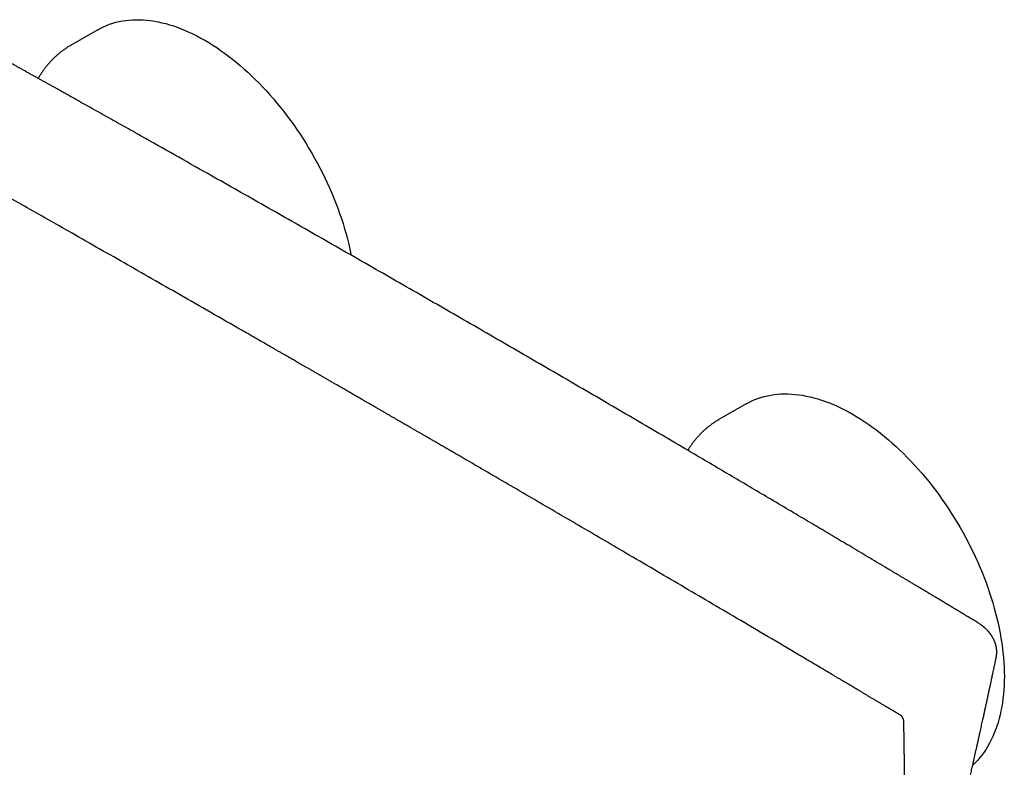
# Model space of a CAD drawing. Header units: millimetres. Extents: x 8 to 904, y 12 to 416.
# Tile 13 of 17: x 737 to 898, y 142 to 264. Entities that reach past the tile are written whole.
import ezdxf

# ---------------------------------------------------------------- set-up
doc = ezdxf.new("R2010")
doc.units = ezdxf.units.MM

msp = doc.modelspace()

# ---------------------------------------------------------------- linework, layer by layer
at = {"color": 7, "linetype": 'Continuous', "lineweight": 30}
for p, q in [((749.72, 262.4), (745.25, 259.82)), ((855.79, 201.17), (851.31, 198.59))]:
    msp.add_line(p, q, dxfattribs=at)
at = {"color": 7, "linetype": 'Continuous', "lineweight": 30, "flags": 128}
for points in [[(749.72, 262.4), (750.19, 262.65), (750.66, 262.89), (751.15, 263.1), (751.65, 263.29), (752.15, 263.46), (752.67, 263.61), (753.2, 263.73), (753.74, 263.84), (754.29, 263.92), (754.85, 263.98), (755.41, 264.02), (755.99, 264.04), (756.57, 264.03), (757.15, 264.01), (757.75, 263.96), (758.35, 263.89), (758.96, 263.8), (759.57, 263.68), (760.19, 263.55), (760.82, 263.39), (761.44, 263.21), (762.08, 263.01), (762.71, 262.79), (763.35, 262.55), (763.99, 262.29), (764.63, 262), (765.28, 261.7), (765.93, 261.37), (766.57, 261.03), (767.22, 260.67), (767.87, 260.28), (768.52, 259.88), (769.16, 259.46), (769.81, 259.02), (770.45, 258.56), (771.09, 258.08), (771.73, 257.58), (772.37, 257.07), (773, 256.54), (773.63, 255.99), (774.25, 255.43), (774.87, 254.85), (775.48, 254.26), (776.09, 253.65), (776.69, 253.02), (777.29, 252.38), (777.88, 251.73), (778.46, 251.06), (779.03, 250.39), (779.6, 249.69), (780.15, 248.99), (780.7, 248.27), (781.24, 247.55), (781.77, 246.81), (782.29, 246.06), (782.8, 245.31), (783.29, 244.54), (783.78, 243.77), (784.26, 242.98), (784.72, 242.19), (785.17, 241.4), (785.61, 240.59), (786.04, 239.78), (786.45, 238.97), (786.86, 238.15), (787.24, 237.33), (787.62, 236.5), (787.98, 235.67), (788.32, 234.84), (788.65, 234), (788.97, 233.17), (789.27, 232.33), (789.56, 231.5), (789.83, 230.66), (790.09, 229.82), (790.33, 228.99), (790.55, 228.16), (790.76, 227.33), (790.95, 226.51), (791.13, 225.68), (791.16, 225.5)], [(855.79, 201.17), (856.25, 201.42), (856.73, 201.65), (857.21, 201.87), (857.71, 202.06), (858.22, 202.23), (858.74, 202.38), (859.27, 202.5), (859.81, 202.61), (860.36, 202.69), (860.91, 202.75), (861.48, 202.79), (862.05, 202.81), (862.63, 202.8), (863.22, 202.78), (863.82, 202.73), (864.42, 202.66), (865.03, 202.57), (865.64, 202.45), (866.26, 202.32), (866.88, 202.16), (867.51, 201.98), (868.14, 201.78), (868.78, 201.56), (869.41, 201.32), (870.06, 201.06), (870.7, 200.77), (871.34, 200.47), (871.99, 200.14), (872.64, 199.8), (873.29, 199.44), (873.93, 199.05), (874.58, 198.65), (875.23, 198.23), (875.87, 197.79), (876.52, 197.33), (877.16, 196.85), (877.8, 196.35), (878.43, 195.84), (879.06, 195.31), (879.69, 194.76), (880.32, 194.2), (880.93, 193.62), (881.55, 193.03), (882.16, 192.42), (882.76, 191.79), (883.35, 191.15), (883.94, 190.5), (884.52, 189.83), (885.1, 189.16), (885.66, 188.46), (886.22, 187.76), (886.77, 187.04), (887.3, 186.32), (887.83, 185.58), (888.35, 184.83), (888.86, 184.08), (889.36, 183.31), (889.85, 182.53), (890.32, 181.75), (890.79, 180.96), (891.24, 180.17), (891.68, 179.36), (892.11, 178.55), (892.52, 177.74), (892.92, 176.92), (893.31, 176.1), (893.68, 175.27), (894.04, 174.44), (894.39, 173.61), (894.72, 172.77), (895.04, 171.94), (895.34, 171.1), (895.62, 170.26), (895.9, 169.43), (896.15, 168.59), (896.39, 167.76), (896.62, 166.93), (896.82, 166.1), (897.02, 165.27), (897.19, 164.45), (897.35, 163.64), (897.49, 162.82), (897.62, 162.02), (897.73, 161.22), (897.82, 160.42), (897.9, 159.64), (897.96, 158.86), (898, 158.08), (898.03, 157.32), (898.04, 156.57), (898.03, 155.83), (898, 155.09), (897.96, 154.37), (897.9, 153.66), (897.82, 152.96), (897.73, 152.27), (897.62, 151.6), (897.49, 150.94), (897.35, 150.29), (897.19, 149.66), (897.02, 149.04), (896.82, 148.44), (896.62, 147.85), (896.39, 147.28), (896.15, 146.72), (895.9, 146.18), (895.62, 145.66), (895.34, 145.15), (895.04, 144.66), (894.72, 144.19), (894.39, 143.74), (894.04, 143.31), (893.68, 142.89), (893.31, 142.5), (892.92, 142.12), (892.87, 142.08)]]:
    msp.add_lwpolyline(points, dxfattribs=at)
at = {"color": 7, "linetype": 'Continuous', "lineweight": 30}
for points, knots in [([(893.64, 165.39), (893.42, 165.53), (892.97, 165.8), (892.31, 166.2), (891.65, 166.6), (891, 166.99), (890.36, 167.37), (889.74, 167.74), (889.15, 168.1), (888.58, 168.44), (888.02, 168.78), (887.47, 169.11), (886.91, 169.44), (886.34, 169.78), (885.76, 170.13), (885.2, 170.47), (884.64, 170.8), (884.1, 171.12), (883.58, 171.44), (883.06, 171.74), (882.58, 172.03), (882.12, 172.31), (881.69, 172.56), (881.28, 172.81), (880.87, 173.06), (880.07, 173.53), (878.94, 174.21), (877.48, 175.07), (876.09, 175.9), (874.7, 176.73), (873.32, 177.56), (871.94, 178.37), (870.58, 179.18), (869.23, 179.99), (867.87, 180.79), (866.52, 181.6), (863.47, 183.4), (858.72, 186.21), (852.28, 190.02), (845.1, 194.24), (837.19, 198.88), (828.54, 203.93), (819.88, 208.96), (811.17, 214), (802.4, 219.06), (793.57, 224.12), (784.74, 229.17), (775.9, 234.2), (768.18, 238.57), (761.6, 242.29), (757.49, 244.61), (754.72, 246.17), (753.29, 246.96), (751.88, 247.76), (750.48, 248.54), (749.09, 249.32), (747.74, 250.08), (746.42, 250.81), (745.46, 251.36), (744.81, 251.72), (744.48, 251.9), (744.14, 252.09), (743.79, 252.29), (743.42, 252.49), (743.05, 252.7), (742.66, 252.92), (742.26, 253.15), (741.84, 253.38), (741.41, 253.62), (740.97, 253.87), (740.52, 254.12), (740.07, 254.37), (739.61, 254.62), (739.14, 254.88), (738.66, 255.15), (738.16, 255.43), (737.64, 255.72), (737.09, 256.03), (736.53, 256.34), (735.96, 256.66), (735.37, 256.98), (734.78, 257.31), (734.19, 257.64), (733.6, 257.97), (733, 258.3), (732.38, 258.65), (731.75, 258.99), (731.12, 259.35), (730.47, 259.71), (729.8, 260.08), (729.13, 260.45), (728.45, 260.83), (727.76, 261.22), (727.06, 261.6), (726.35, 261.99), (725.88, 262.25), (725.64, 262.38)], [0, 0, 0, 0, 0.004024, 0.008034, 0.012001, 0.015899, 0.019723, 0.023478, 0.026955, 0.030371, 0.033726, 0.037019, 0.040252, 0.043787, 0.047246, 0.050628, 0.053935, 0.057165, 0.060318, 0.063396, 0.066397, 0.069021, 0.071584, 0.074086, 0.076528, 0.078948, 0.088402, 0.096772, 0.105073, 0.113425, 0.121708, 0.12992, 0.138063, 0.146152, 0.154237, 0.162323, 0.170409, 0.208911, 0.247414, 0.285917, 0.337483, 0.38905, 0.440616, 0.492182, 0.544686, 0.59719, 0.649694, 0.702198, 0.754701, 0.787044, 0.819386, 0.827857, 0.836296, 0.844669, 0.852974, 0.861211, 0.869382, 0.877008, 0.884574, 0.886545, 0.888513, 0.890505, 0.892576, 0.894726, 0.896955, 0.899264, 0.901652, 0.90412, 0.906668, 0.909294, 0.912, 0.914625, 0.91732, 0.920085, 0.922921, 0.925828, 0.928988, 0.932228, 0.935547, 0.938945, 0.942423, 0.945981, 0.949407, 0.952905, 0.956473, 0.960112, 0.963821, 0.967601, 0.971452, 0.975373, 0.979365, 0.983427, 0.987489, 0.991621, 0.9958, 1, 1, 1, 1]), ([(745.25, 259.82), (745.22, 259.8), (745.12, 259.74), (744.94, 259.64), (744.72, 259.5), (744.51, 259.36), (744.29, 259.21), (744.08, 259.06), (743.87, 258.91), (743.67, 258.75), (743.46, 258.59), (743.26, 258.42), (743.07, 258.25), (742.87, 258.08), (742.68, 257.9), (742.49, 257.72), (742.3, 257.53), (742.11, 257.34), (741.93, 257.14), (741.75, 256.94), (741.57, 256.74), (741.4, 256.53), (741.23, 256.32), (741.06, 256.11), (740.9, 255.89), (740.74, 255.66), (740.58, 255.44), (740.42, 255.2), (740.27, 254.97), (740.12, 254.73), (740.01, 254.55), (739.96, 254.45), (739.95, 254.43)], [0, 0, 0, 0, 0.012899, 0.047134, 0.08139, 0.115671, 0.149982, 0.184327, 0.21871, 0.253138, 0.287613, 0.32214, 0.356724, 0.391368, 0.426077, 0.460854, 0.495702, 0.530626, 0.565629, 0.600712, 0.63588, 0.671134, 0.706477, 0.74191, 0.777435, 0.813055, 0.848768, 0.884577, 0.920482, 0.956483, 0.992579, 1, 1, 1, 1]), ([(789.8, 203.7), (789.61, 203.81), (789.24, 204.02), (788.7, 204.34), (788.16, 204.65), (787.64, 204.95), (787.14, 205.24), (786.65, 205.52), (786.17, 205.79), (785.71, 206.06), (785.26, 206.32), (784.82, 206.57), (784.39, 206.82), (783.97, 207.06), (783.56, 207.3), (783.17, 207.52), (782.79, 207.74), (782.42, 207.95), (782.07, 208.16), (781.73, 208.35), (781.4, 208.54), (781.09, 208.72), (780.79, 208.9), (780.5, 209.06), (780.23, 209.22), (779.98, 209.36), (779.75, 209.49), (779.53, 209.62), (779.3, 209.75), (779.08, 209.88), (778.63, 210.14), (777.95, 210.53), (777.03, 211.06), (776.11, 211.59), (775.17, 212.13), (774.23, 212.67), (771.9, 214), (768.19, 216.13), (761.77, 219.81), (754.01, 224.24), (745.38, 229.15), (737.21, 233.8), (729.5, 238.16), (723.29, 241.67), (719.45, 243.84), (717.97, 244.67), (717.34, 245.02), (716.72, 245.37), (716.1, 245.72), (715.49, 246.07), (714.88, 246.41), (714.29, 246.74), (713.71, 247.07), (713.14, 247.39), (712.58, 247.7), (712.16, 247.94), (711.86, 248.11), (711.68, 248.21), (711.5, 248.31), (711.31, 248.42), (711.1, 248.53), (710.89, 248.65), (710.67, 248.78), (710.42, 248.91), (710.16, 249.06), (709.89, 249.21), (709.61, 249.37), (709.3, 249.54), (708.97, 249.73), (708.62, 249.93), (708.26, 250.13), (707.88, 250.35), (707.48, 250.57), (707.08, 250.79), (706.66, 251.03), (706.23, 251.27), (705.78, 251.52), (705.32, 251.78), (704.85, 252.04), (704.37, 252.31), (703.87, 252.59), (703.36, 252.88), (702.83, 253.17), (702.29, 253.48), (701.72, 253.8), (701.13, 254.13), (700.52, 254.47), (699.9, 254.82), (699.27, 255.17), (698.84, 255.41), (698.62, 255.54)], [0, 0, 0, 0, 0.00614, 0.012138, 0.017993, 0.023706, 0.029276, 0.034609, 0.039804, 0.044862, 0.049783, 0.054662, 0.059399, 0.063993, 0.068444, 0.072751, 0.076916, 0.080938, 0.084817, 0.088553, 0.092146, 0.095596, 0.098904, 0.102068, 0.105089, 0.107733, 0.110257, 0.112684, 0.115107, 0.117537, 0.119973, 0.129923, 0.139974, 0.150128, 0.160385, 0.170743, 0.181163, 0.236988, 0.292813, 0.3925, 0.492187, 0.57677, 0.661354, 0.745937, 0.78095, 0.787828, 0.794705, 0.801555, 0.808291, 0.815041, 0.821667, 0.828169, 0.834546, 0.840798, 0.846927, 0.85293, 0.854789, 0.856709, 0.858724, 0.860836, 0.863043, 0.865347, 0.867746, 0.870496, 0.873363, 0.876345, 0.879444, 0.882659, 0.886384, 0.890254, 0.894269, 0.898428, 0.902732, 0.907181, 0.911775, 0.916513, 0.921396, 0.926423, 0.931596, 0.936913, 0.942374, 0.947981, 0.953732, 0.959627, 0.965959, 0.97245, 0.979099, 0.985907, 0.992874, 1, 1, 1, 1]), ([(880.98, 150.26), (880.79, 150.37), (880.42, 150.59), (879.88, 150.92), (879.34, 151.23), (878.82, 151.54), (878.32, 151.84), (877.83, 152.14), (877.35, 152.42), (876.89, 152.69), (876.44, 152.96), (876, 153.22), (875.57, 153.48), (875.15, 153.73), (874.74, 153.97), (874.35, 154.2), (873.97, 154.43), (873.6, 154.64), (873.25, 154.85), (872.91, 155.06), (872.58, 155.25), (872.27, 155.44), (871.97, 155.62), (871.68, 155.79), (871.41, 155.95), (871.16, 156.09), (870.93, 156.23), (870.71, 156.36), (870.48, 156.49), (870.26, 156.63), (869.81, 156.89), (869.13, 157.3), (868.21, 157.84), (867.29, 158.39), (866.35, 158.94), (865.41, 159.5), (863.08, 160.88), (859.37, 163.07), (852.95, 166.86), (845.19, 171.43), (836.56, 176.5), (828.39, 181.28), (820.68, 185.78), (814.47, 189.4), (810.63, 191.64), (809.15, 192.5), (808.52, 192.86), (807.9, 193.22), (807.28, 193.58), (806.67, 193.94), (806.06, 194.29), (805.47, 194.63), (804.89, 194.97), (804.32, 195.3), (803.76, 195.62), (803.34, 195.87), (803.04, 196.04), (802.86, 196.14), (802.68, 196.25), (802.49, 196.36), (802.29, 196.48), (802.08, 196.6), (801.85, 196.73), (801.6, 196.87), (801.34, 197.02), (801.07, 197.18), (800.79, 197.35), (800.48, 197.52), (800.16, 197.71), (799.8, 197.92), (799.44, 198.13), (799.06, 198.35), (798.66, 198.58), (798.26, 198.81), (797.84, 199.05), (797.41, 199.3), (796.96, 199.56), (796.5, 199.83), (796.03, 200.1), (795.55, 200.38), (795.05, 200.67), (794.54, 200.96), (794.01, 201.27), (793.47, 201.58), (792.9, 201.91), (792.31, 202.25), (791.7, 202.6), (791.08, 202.96), (790.44, 203.33), (790.02, 203.58), (789.8, 203.7)], [0, 0, 0, 0, 0.00614, 0.012137, 0.017993, 0.023706, 0.029276, 0.034609, 0.039804, 0.044862, 0.049783, 0.054662, 0.059399, 0.063993, 0.068444, 0.072751, 0.076916, 0.080938, 0.084817, 0.088553, 0.092146, 0.095596, 0.098904, 0.102068, 0.105089, 0.107733, 0.110257, 0.112684, 0.115107, 0.117537, 0.119973, 0.129923, 0.139974, 0.150128, 0.160385, 0.170743, 0.181163, 0.236988, 0.292813, 0.3925, 0.492187, 0.576771, 0.661354, 0.745937, 0.78095, 0.787828, 0.794706, 0.801555, 0.808291, 0.815041, 0.821667, 0.828169, 0.834546, 0.840799, 0.846927, 0.85293, 0.85479, 0.856709, 0.858724, 0.860836, 0.863043, 0.865347, 0.867746, 0.870496, 0.873363, 0.876345, 0.879444, 0.882659, 0.886384, 0.890254, 0.894269, 0.898428, 0.902732, 0.907181, 0.911775, 0.916513, 0.921396, 0.926423, 0.931595, 0.936912, 0.942374, 0.94798, 0.953732, 0.959627, 0.965959, 0.97245, 0.979099, 0.985907, 0.992874, 1, 1, 1, 1]), ([(851.31, 198.59), (851.29, 198.57), (851.18, 198.51), (851.01, 198.4), (850.79, 198.27), (850.57, 198.13), (850.36, 197.98), (850.15, 197.83), (849.94, 197.68), (849.73, 197.52), (849.53, 197.36), (849.33, 197.19), (849.13, 197.02), (848.93, 196.85), (848.74, 196.67), (848.55, 196.49), (848.36, 196.3), (848.18, 196.11), (848, 195.91), (847.82, 195.71), (847.64, 195.51), (847.47, 195.3), (847.3, 195.09), (847.13, 194.88), (846.96, 194.66), (846.8, 194.43), (846.64, 194.21), (846.49, 193.97), (846.35, 193.76), (846.27, 193.63), (846.23, 193.57)], [0, 0, 0, 0, 0.013645, 0.049859, 0.086096, 0.122358, 0.158652, 0.194983, 0.231354, 0.267772, 0.30424, 0.340763, 0.377346, 0.413993, 0.450708, 0.487496, 0.524359, 0.561302, 0.598328, 0.63544, 0.67264, 0.709932, 0.747318, 0.7848, 0.822379, 0.860058, 0.897836, 0.935715, 0.973695, 1, 1, 1, 1]), ([(896.7, 159.61), (896.7, 159.63), (896.71, 159.66), (896.72, 159.7), (896.73, 159.75), (896.74, 159.81), (896.75, 159.86), (896.75, 159.91), (896.76, 159.96), (896.77, 160), (896.77, 160.04), (896.78, 160.09), (896.78, 160.14), (896.79, 160.2), (896.79, 160.26), (896.8, 160.32), (896.8, 160.38), (896.8, 160.43), (896.8, 160.47), (896.8, 160.51), (896.8, 160.55), (896.8, 160.61), (896.8, 160.67), (896.8, 160.74), (896.79, 160.82), (896.79, 160.91), (896.78, 160.99), (896.77, 161.08), (896.76, 161.16), (896.75, 161.24), (896.74, 161.32), (896.72, 161.39), (896.71, 161.46), (896.69, 161.54), (896.67, 161.62), (896.65, 161.7), (896.64, 161.77), (896.62, 161.84), (896.6, 161.9), (896.58, 161.96), (896.56, 162.01), (896.55, 162.06), (896.53, 162.1), (896.51, 162.16), (896.49, 162.22), (896.46, 162.29), (896.43, 162.35), (896.4, 162.42), (896.37, 162.49), (896.34, 162.56), (896.31, 162.63), (896.28, 162.68), (896.26, 162.72), (896.23, 162.78), (896.2, 162.84), (896.15, 162.92), (896.11, 163), (896.06, 163.07), (896.02, 163.14), (895.99, 163.19), (895.96, 163.24), (895.94, 163.27), (895.92, 163.3), (895.9, 163.32), (895.89, 163.34), (895.87, 163.37), (895.85, 163.4), (895.82, 163.44), (895.79, 163.48), (895.75, 163.54), (895.71, 163.59), (895.67, 163.64), (895.63, 163.69), (895.6, 163.73), (895.55, 163.79), (895.49, 163.85), (895.42, 163.93), (895.36, 164), (895.29, 164.07), (895.23, 164.14), (895.16, 164.21), (895.09, 164.28), (895, 164.37), (894.91, 164.45), (894.81, 164.54), (894.72, 164.62), (894.64, 164.69), (894.57, 164.74), (894.52, 164.78), (894.47, 164.83), (894.4, 164.87), (894.33, 164.93), (894.25, 164.99), (894.15, 165.06), (894.04, 165.14), (893.92, 165.22), (893.79, 165.3), (893.69, 165.36), (893.64, 165.39)], [0, 0, 0, 0, 0.005168, 0.011922, 0.019223, 0.027834, 0.036799, 0.04507, 0.052648, 0.059534, 0.066759, 0.073863, 0.081733, 0.090309, 0.100317, 0.109768, 0.118563, 0.126059, 0.132142, 0.137374, 0.1446, 0.152979, 0.162518, 0.173437, 0.185838, 0.199448, 0.213341, 0.226737, 0.239317, 0.252609, 0.264652, 0.275546, 0.285932, 0.298024, 0.312008, 0.323634, 0.33486, 0.345681, 0.3561, 0.365688, 0.373934, 0.380016, 0.387202, 0.39635, 0.407235, 0.418071, 0.428469, 0.438429, 0.451411, 0.463408, 0.473697, 0.48219, 0.488535, 0.496927, 0.509204, 0.523158, 0.536404, 0.548942, 0.560771, 0.569243, 0.576663, 0.582998, 0.58825, 0.591617, 0.594799, 0.598944, 0.6041, 0.611185, 0.619574, 0.629091, 0.638449, 0.647388, 0.655907, 0.664007, 0.671689, 0.686561, 0.700709, 0.71433, 0.727061, 0.739288, 0.75201, 0.766389, 0.782425, 0.799779, 0.817141, 0.833303, 0.848266, 0.857576, 0.866355, 0.874754, 0.884558, 0.896281, 0.909921, 0.924536, 0.940853, 0.958869, 0.978585, 1, 1, 1, 1]), ([(888.71, 124.34), (888.74, 124.49), (888.84, 124.87), (888.98, 125.47), (889.15, 126.15), (889.3, 126.81), (889.46, 127.44), (889.61, 128.06), (889.75, 128.66), (889.89, 129.24), (890.02, 129.8), (890.15, 130.36), (890.28, 130.91), (890.41, 131.44), (890.53, 131.96), (890.67, 132.53), (890.81, 133.13), (890.96, 133.77), (891.1, 134.38), (891.23, 134.94), (891.35, 135.47), (891.47, 135.98), (891.59, 136.48), (891.7, 136.97), (891.81, 137.43), (891.91, 137.88), (892.01, 138.31), (892.11, 138.74), (892.21, 139.16), (892.33, 139.72), (892.5, 140.43), (892.7, 141.34), (892.93, 142.32), (893.16, 143.38), (893.34, 144.17), (893.46, 144.7), (893.52, 144.96), (893.58, 145.25), (893.65, 145.55), (893.72, 145.86), (893.8, 146.2), (893.87, 146.55), (893.96, 146.92), (894.04, 147.32), (894.14, 147.73), (894.23, 148.17), (894.33, 148.63), (894.44, 149.1), (894.55, 149.6), (894.66, 150.11), (894.78, 150.65), (894.9, 151.2), (895.02, 151.78), (895.15, 152.37), (895.29, 152.98), (895.42, 153.61), (895.56, 154.25), (895.7, 154.91), (895.85, 155.59), (896, 156.29), (896.15, 157.02), (896.31, 157.77), (896.48, 158.54), (896.61, 159.16), (896.68, 159.52), (896.7, 159.61)], [0, 0, 0, 0, 0.012726, 0.032472, 0.051732, 0.070506, 0.088793, 0.106281, 0.123299, 0.139849, 0.15593, 0.171824, 0.187355, 0.202592, 0.217535, 0.232185, 0.250924, 0.26916, 0.286893, 0.3023, 0.317305, 0.331909, 0.346111, 0.359912, 0.373311, 0.385949, 0.398208, 0.410115, 0.422017, 0.434021, 0.457898, 0.482167, 0.511572, 0.541533, 0.572052, 0.578908, 0.586314, 0.594272, 0.60278, 0.611839, 0.621273, 0.631238, 0.641735, 0.652763, 0.664563, 0.676917, 0.689824, 0.703285, 0.717299, 0.731866, 0.746986, 0.762624, 0.778814, 0.795554, 0.812845, 0.830686, 0.848746, 0.867336, 0.886458, 0.906111, 0.926712, 0.947867, 0.969575, 0.991836, 1, 1, 1, 1]), ([(881.59, 149.21), (881.59, 149.24), (881.58, 149.29), (881.57, 149.37), (881.56, 149.43), (881.55, 149.48), (881.53, 149.53), (881.52, 149.58), (881.49, 149.65), (881.45, 149.73), (881.41, 149.81), (881.36, 149.89), (881.32, 149.95), (881.28, 150), (881.25, 150.04), (881.22, 150.06), (881.2, 150.09), (881.17, 150.12), (881.13, 150.15), (881.09, 150.19), (881.04, 150.23), (881, 150.25), (880.98, 150.26)], [0, 0, 0, 0, 0.068981, 0.128886, 0.180487, 0.224335, 0.260839, 0.291079, 0.354767, 0.42695, 0.507798, 0.572396, 0.630425, 0.680573, 0.722882, 0.746736, 0.773031, 0.810827, 0.847065, 0.890384, 0.94118, 1, 1, 1, 1]), ([(881.76, 128.53), (881.76, 128.55), (881.76, 128.67), (881.76, 128.89), (881.76, 129.2), (881.76, 129.51), (881.76, 129.79), (881.76, 130.04), (881.76, 130.25), (881.76, 130.45), (881.76, 130.62), (881.76, 130.78), (881.76, 130.93), (881.76, 131.05), (881.76, 131.14), (881.76, 131.21), (881.76, 131.28), (881.76, 131.34), (881.76, 131.42), (881.76, 131.51), (881.76, 131.63), (881.76, 131.76), (881.76, 131.89), (881.76, 132.03), (881.76, 132.18), (881.76, 132.35), (881.76, 132.52), (881.76, 132.85), (881.76, 133.35), (881.76, 134), (881.75, 134.62), (881.75, 135.2), (881.75, 135.74), (881.75, 136.28), (881.74, 136.82), (881.74, 137.35), (881.74, 137.88), (881.73, 138.44), (881.73, 139.02), (881.72, 139.64), (881.72, 140.24), (881.71, 140.7), (881.71, 141.03), (881.71, 141.25), (881.7, 141.47), (881.7, 141.7), (881.7, 141.95), (881.7, 142.2), (881.69, 142.47), (881.69, 142.74), (881.69, 143.04), (881.68, 143.37), (881.68, 143.72), (881.67, 144.08), (881.67, 144.47), (881.66, 144.86), (881.65, 145.27), (881.65, 145.7), (881.64, 146.14), (881.63, 146.61), (881.63, 147.1), (881.62, 147.61), (881.61, 148.13), (881.6, 148.67), (881.59, 149.03), (881.59, 149.21)], [0, 0, 0, 0, 0.002499, 0.017492, 0.032565, 0.047719, 0.062745, 0.073752, 0.083958, 0.093364, 0.10197, 0.109775, 0.11678, 0.122984, 0.12691, 0.130431, 0.133547, 0.136462, 0.139758, 0.144703, 0.150363, 0.156737, 0.163031, 0.169894, 0.177327, 0.18533, 0.193822, 0.202422, 0.233618, 0.265563, 0.298257, 0.323783, 0.349748, 0.376144, 0.402428, 0.428255, 0.453627, 0.478543, 0.508981, 0.538709, 0.567729, 0.596039, 0.605861, 0.616071, 0.626832, 0.638144, 0.650007, 0.662194, 0.674912, 0.688162, 0.701943, 0.718249, 0.735241, 0.752919, 0.771283, 0.790333, 0.81007, 0.830493, 0.851602, 0.874452, 0.898055, 0.922412, 0.947521, 0.973384, 1, 1, 1, 1])]:
    msp.add_open_spline(points, degree=3, knots=knots, dxfattribs=at)

doc.saveas('drawing.dxf')
